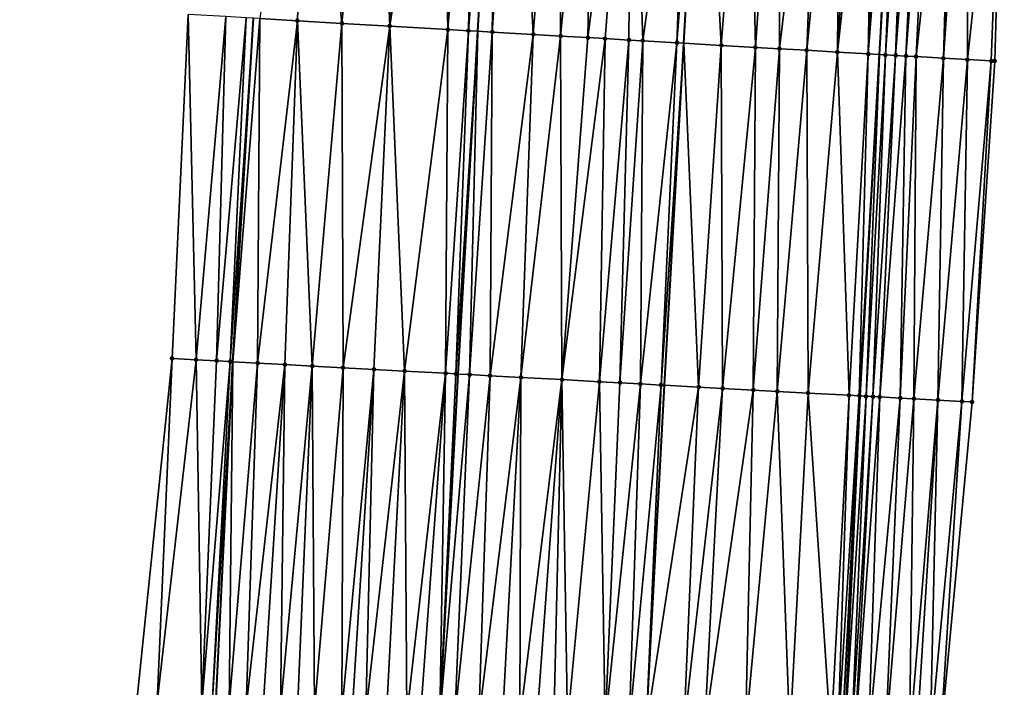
# Model space of a CAD drawing. Header units: feet. Extents: x 2004186 to 2014793, y 836912 to 864902.
# Tile 160 of 256: x 2010473 to 2010531, y 841851 to 841890. Entities that reach past the tile are written whole.
import ezdxf

# ---------------------------------------------------------------- set-up
doc = ezdxf.new("R2010")
doc.units = ezdxf.units.FT
doc.header["$LTSCALE"] = 100
doc.header["$MEASUREMENT"] = 0
for name, color, linetype, lineweight in [('EP_Travel Lane', 5, 'Continuous', 40), ('GPL_Skip Line', 2, 'Continuous', 40), ('Road Shots', 4, 'Continuous', 200), ('Road X-Section', 30, 'Continuous', 13)]:
    doc.layers.add(name, color=color, linetype=linetype, lineweight=lineweight)
doc.layers.add('I-77 SB_MM21-27-Surface-Border', color=7, linetype='Continuous')
doc.layers.add('I-77 SB_MM21-27-Surface-TIN', color=7, linetype='Continuous')

msp = doc.modelspace()

# ---------------------------------------------------------------- linework, layer by layer
at = {"layer": 'EP_Travel Lane'}
for points in [[(2010512.389956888, 841648.8604398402, 358.2527631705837), (2010513.059628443, 841668.8457007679, 358.6273583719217), (2010513.817168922, 841688.8283731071, 358.9902358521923), (2010514.664362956, 841708.8070385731, 359.3635789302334), (2010515.511542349, 841728.7853587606, 359.7578282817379), (2010516.40224822, 841748.5293330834, 360.1331206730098), (2010517.352439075, 841768.5183357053, 360.5391522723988), (2010518.366979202, 841788.4926020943, 360.9480341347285), (2010519.372874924, 841808.4726767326, 361.3052291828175), (2010520.369171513, 841828.4443629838, 361.6442191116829), (2010521.365498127, 841848.4166511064, 361.992101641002), (2010522.40383976, 841868.3528059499, 362.3405458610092), (2010523.537806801, 841888.276794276, 362.7361521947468), (2010524.726323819, 841908.2384196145, 363.0758949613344)], [(2010475.591051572, 841630.0815445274, 358.4793483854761), (2010476.261587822, 841650.0668090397, 358.8588609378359), (2010476.932108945, 841670.0516226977, 359.2349271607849), (2010477.666078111, 841690.0340558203, 359.6108361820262), (2010478.464878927, 841710.0145292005, 359.9979972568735), (2010479.263688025, 841729.9946236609, 360.3764439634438), (2010480.190694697, 841750.4565587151, 360.777077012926), (2010481.159822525, 841770.4015136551, 361.1248478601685), (2010482.056030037, 841790.3819373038, 361.4688540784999), (2010482.955914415, 841810.3467891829, 361.8135167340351), (2010483.860835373, 841830.3238267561, 362.1468412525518), (2010484.765727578, 841850.3002295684, 362.5128624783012), (2010485.768270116, 841870.3457572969, 362.8543002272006), (2010486.973011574, 841890.3933671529, 363.2008655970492)]]:
    msp.add_polyline3d(points, dxfattribs=at)
at = {"layer": 'GPL_Skip Line'}
for points in [[(2010488.225856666, 841629.6592622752, 358.3014174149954), (2010488.869624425, 841649.6458156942, 358.647119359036), (2010489.529024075, 841669.6309541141, 359.0334087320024), (2010490.248556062, 841689.6139061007, 359.4208635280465), (2010491.01317559, 841709.5955024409, 359.8024202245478), (2010491.777778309, 841729.5766595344, 360.1880962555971), (2010492.681233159, 841749.7915328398, 360.5681012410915), (2010493.683473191, 841769.7498817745, 360.9448374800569), (2010494.739738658, 841789.7219772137, 361.3104496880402), (2010495.786844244, 841809.6856145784, 361.6831949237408), (2010496.825334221, 841829.6553989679, 362.0291587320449), (2010497.863841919, 841849.6255241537, 362.3625863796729), (2010498.935336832, 841869.6282642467, 362.7320180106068), (2010500.074571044, 841889.6343887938, 363.0716087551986), (2010501.24791448, 841909.5974698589, 363.3568374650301)], [(2010500.497804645, 841629.2494447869, 358.1106486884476), (2010501.171042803, 841649.2346631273, 358.4630833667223), (2010501.844266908, 841669.2194642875, 358.8488537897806), (2010502.517505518, 841689.2046960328, 359.2115603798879), (2010503.190721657, 841709.1892607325, 359.5911526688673), (2010503.86392748, 841729.1735192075, 359.9783854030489), (2010504.736035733, 841749.1497157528, 360.3659574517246), (2010505.775218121, 841769.1207228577, 360.7669388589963), (2010506.814449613, 841789.0937045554, 361.1414845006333), (2010507.850413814, 841809.0650249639, 361.5016049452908), (2010508.88304092, 841829.0349411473, 361.8464383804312), (2010509.915699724, 841849.005470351, 362.1803238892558), (2010510.977430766, 841868.9736087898, 362.541212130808), (2010512.102574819, 841888.9382862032, 362.9095536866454), (2010513.262173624, 841908.9017766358, 363.2277621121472)]]:
    msp.add_polyline3d(points, dxfattribs=at)
at = {"layer": 'I-77 SB_MM21-27-Surface-Border', "color": 3, "linetype": 'ByBlock', "lineweight": -2}
for points in [[(2010530.832939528, 841907.8877603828, 362.8346573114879), (2010530.272357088, 841887.8899247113, 362.4626457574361), (2010528.951062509, 841867.9996287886, 362.0951473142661), (2010527.093114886, 841848.1243017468, 361.7701368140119), (2010526.659667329, 841828.1230165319, 361.4076938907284), (2010525.427327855, 841808.1638303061, 361.0660562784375), (2010523.991211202, 841788.1999614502, 360.7262975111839), (2010522.752245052, 841768.2373724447, 360.3437606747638), (2010521.909171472, 841748.2382254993, 359.9364333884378), (2010521.254347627, 841728.5961471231, 359.5354573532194), (2010520.781033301, 841708.6052999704, 359.1347126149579), (2010520.10783213, 841688.621179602, 358.7488459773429), (2010519.434573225, 841668.6353454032, 358.3867053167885), (2010518.361549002, 841648.6632132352, 358.0293254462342)], [(2010473.312984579, 841630.1580750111, 358.4905391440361), (2010473.786333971, 841650.1499630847, 358.8718768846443), (2010474.059780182, 841670.1480929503, 359.2507657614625), (2010474.533105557, 841690.1392680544, 359.627593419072), (2010474.806550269, 841710.1373534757, 360.0199212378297), (2010475.279864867, 841730.1282086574, 360.4087789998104), (2010475.974110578, 841750.6816842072, 360.8164405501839), (2010476.814387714, 841770.6276157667, 361.1709762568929), (2010477.054704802, 841790.6421667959, 361.5686937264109), (2010477.290840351, 841810.6374530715, 361.9421701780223), (2010478.523236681, 841830.5977388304, 362.2726700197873), (2010480.155121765, 841850.5378027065, 362.5615051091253), (2010482.22003094, 841870.5394936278, 362.867331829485), (2010483.151099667, 841890.6152205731, 363.2101261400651)]]:
    msp.add_polyline3d(points, dxfattribs=at)
at = {"layer": 'I-77 SB_MM21-27-Surface-TIN', "color": 128, "linetype": 'ByBlock', "lineweight": -2}
for points in [[(2010490.10098235, 841910.243132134, 363.4651467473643), (2010487.344043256, 841890.371860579, 363.1980019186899), (2010489.54036305, 841890.2446618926, 363.1741167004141)], [(2010490.10098235, 841910.243132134, 363.4651467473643), (2010489.54036305, 841890.2446618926, 363.1741167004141), (2010492.136020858, 841890.0944591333, 363.1380655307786)], [(2010494.094294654, 841910.0119235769, 363.4206539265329), (2010490.10098235, 841910.243132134, 363.4651467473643), (2010492.136020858, 841890.0944591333, 363.1380655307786)], [(2010494.094294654, 841910.0119235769, 363.4206539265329), (2010492.136020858, 841890.0944591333, 363.1380655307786), (2010494.931335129, 841889.9325383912, 363.1096706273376)], [(2010496.689952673, 841909.8617244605, 363.3865664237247), (2010494.094294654, 841910.0119235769, 363.4206539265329), (2010494.931335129, 841889.9325383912, 363.1096706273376)], [(2010497.887944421, 841909.7923284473, 363.3752177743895), (2010496.689952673, 841909.8617244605, 363.3865664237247), (2010494.931335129, 841889.9325383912, 363.1096706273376)], [(2010497.887944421, 841909.7923284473, 363.3752177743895), (2010494.931335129, 841889.9325383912, 363.1096706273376), (2010498.325640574, 841889.7358387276, 363.080384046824)], [(2010499.88459357, 841909.6766035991, 363.3601782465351), (2010497.887944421, 841909.7923284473, 363.3752177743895), (2010498.325640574, 841889.7358387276, 363.080384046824)], [(2010499.88459357, 841909.6766035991, 363.3601782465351), (2010498.325640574, 841889.7358387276, 363.080384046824), (2010499.523624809, 841889.6663133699, 363.076533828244)], [(2010501.082576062, 841909.6070482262, 363.358355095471), (2010499.88459357, 841909.6766035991, 363.3601782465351), (2010499.523624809, 841889.6663133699, 363.076533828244)], [(2010501.082576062, 841909.6070482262, 363.358355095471), (2010499.523624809, 841889.6663133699, 363.076533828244), (2010500.074571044, 841889.6343887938, 363.0716087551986)], [(2010501.082576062, 841909.6070482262, 363.358355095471), (2010500.074571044, 841889.6343887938, 363.0716087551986), (2010501.24791448, 841909.5974698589, 363.3568374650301)], [(2010500.921280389, 841889.585326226, 363.0640397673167), (2010501.24791448, 841909.5974698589, 363.3568374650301), (2010500.074571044, 841889.6343887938, 363.0716087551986)], [(2010502.280567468, 841909.5376463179, 363.3473588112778), (2010501.24791448, 841909.5974698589, 363.3568374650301), (2010500.921280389, 841889.585326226, 363.0640397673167)], [(2010502.280567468, 841909.5376463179, 363.3473588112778), (2010500.921280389, 841889.585326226, 363.0640397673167), (2010503.317271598, 841889.446666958, 363.0314340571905)], [(2010504.876223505, 841909.387413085, 363.3153105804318), (2010502.280567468, 841909.5376463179, 363.3473588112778), (2010503.317271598, 841889.446666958, 363.0314340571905)], [(2010504.876223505, 841909.387413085, 363.3153105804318), (2010503.317271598, 841889.446666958, 363.0314340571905), (2010504.914597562, 841889.3542014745, 363.0113493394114)], [(2010506.872876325, 841909.2717514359, 363.2964934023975), (2010504.876223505, 841909.387413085, 363.3153105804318), (2010504.914597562, 841889.3542014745, 363.0113493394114)], [(2010506.872876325, 841909.2717514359, 363.2964934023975), (2010504.914597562, 841889.3542014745, 363.0113493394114), (2010506.511927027, 841889.2617962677, 362.987429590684)], [(2010509.06920338, 841909.1446777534, 363.2665815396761), (2010506.872876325, 841909.2717514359, 363.2964934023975), (2010506.511927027, 841889.2617962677, 362.987429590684)], [(2010509.06920338, 841909.1446777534, 363.2665815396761), (2010506.511927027, 841889.2617962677, 362.987429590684), (2010507.51026064, 841889.2040894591, 362.9695246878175)], [(2010509.06920338, 841909.1446777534, 363.2665815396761), (2010507.51026064, 841889.2040894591, 362.9695246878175), (2010508.907919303, 841889.1231553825, 362.9536542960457)], [(2010509.06920338, 841909.1446777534, 363.2665815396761), (2010508.907919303, 841889.1231553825, 362.9536542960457), (2010509.706579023, 841889.0768664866, 362.9471846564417)], [(2010512.463512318, 841908.9480382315, 363.2354721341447), (2010509.06920338, 841909.1446777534, 363.2665815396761), (2010509.706579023, 841889.0768664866, 362.9471846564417)], [(2010512.463512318, 841908.9480382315, 363.2354721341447), (2010509.706579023, 841889.0768664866, 362.9471846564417), (2010511.703241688, 841888.9613743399, 362.9163712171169)], [(2010512.463512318, 841908.9480382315, 363.2354721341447), (2010511.703241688, 841888.9613743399, 362.9163712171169), (2010513.262173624, 841908.9017766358, 363.2277621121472)], [(2010511.703241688, 841888.9613743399, 362.9163712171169), (2010512.102574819, 841888.9382862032, 362.9095536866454), (2010513.262173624, 841908.9017766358, 363.2277621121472)], [(2010514.29890704, 841888.8113014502, 362.8720572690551), (2010513.262173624, 841908.9017766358, 363.2277621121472), (2010512.102574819, 841888.9382862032, 362.9095536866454)], [(2010515.857837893, 841908.7516851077, 363.1872436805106), (2010513.262173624, 841908.9017766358, 363.2277621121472), (2010514.29890704, 841888.8113014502, 362.8720572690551)], [(2010515.857837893, 841908.7516851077, 363.1872436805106), (2010514.29890704, 841888.8113014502, 362.8720572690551), (2010516.295566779, 841888.695758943, 362.8444479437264)], [(2010517.654828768, 841908.6476470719, 363.1668743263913), (2010515.857837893, 841908.7516851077, 363.1872436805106), (2010516.295566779, 841888.695758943, 362.8444479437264)], [(2010517.654828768, 841908.6476470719, 363.1668743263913), (2010516.295566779, 841888.695758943, 362.8444479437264), (2010517.6932274, 841888.6148585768, 362.8264327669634)], [(2010520.050809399, 841908.508805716, 363.1471256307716), (2010517.654828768, 841908.6476470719, 363.1668743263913), (2010517.6932274, 841888.6148585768, 362.8264327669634)], [(2010520.050809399, 841908.508805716, 363.1471256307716), (2010517.6932274, 841888.6148585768, 362.8264327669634), (2010519.290561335, 841888.5225303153, 362.7976174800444)], [(2010521.248810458, 841908.4395699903, 363.1261960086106), (2010520.050809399, 841908.508805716, 363.1471256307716), (2010519.290561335, 841888.5225303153, 362.7976174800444)], [(2010521.248810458, 841908.4395699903, 363.1261960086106), (2010519.290561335, 841888.5225303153, 362.7976174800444), (2010521.087557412, 841888.4185818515, 362.7702373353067)], [(2010522.247144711, 841908.38187419, 363.1087165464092), (2010521.248810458, 841908.4395699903, 363.1261960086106), (2010521.087557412, 841888.4185818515, 362.7702373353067)], [(2010523.245471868, 841908.3240562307, 363.0985389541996), (2010522.247144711, 841908.38187419, 363.1087165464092), (2010521.087557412, 841888.4185818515, 362.7702373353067)], [(2010523.245471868, 841908.3240562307, 363.0985389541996), (2010521.087557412, 841888.4185818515, 362.7702373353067), (2010522.884553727, 841888.3146374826, 362.7425966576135)], [(2010524.04414346, 841908.2779717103, 363.0802445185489), (2010523.245471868, 841908.3240562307, 363.0985389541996), (2010522.884553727, 841888.3146374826, 362.7425966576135)], [(2010524.443475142, 841908.2548586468, 363.0753294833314), (2010524.04414346, 841908.2779717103, 363.0802445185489), (2010522.884553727, 841888.3146374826, 362.7425966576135)], [(2010524.443475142, 841908.2548586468, 363.0753294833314), (2010522.884553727, 841888.3146374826, 362.7425966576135), (2010523.537806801, 841888.276794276, 362.7361521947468)], [(2010524.443475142, 841908.2548586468, 363.0753294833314), (2010523.537806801, 841888.276794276, 362.7361521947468), (2010524.726323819, 841908.2384196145, 363.0758949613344)], [(2010523.882879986, 841888.2568040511, 362.7327479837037), (2010524.726323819, 841908.2384196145, 363.0758949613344), (2010523.537806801, 841888.276794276, 362.7361521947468)], [(2010525.242127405, 841908.2084413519, 363.0769261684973), (2010524.726323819, 841908.2384196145, 363.0758949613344), (2010523.882879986, 841888.2568040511, 362.7327479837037)], [(2010525.242127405, 841908.2084413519, 363.0769261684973), (2010523.882879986, 841888.2568040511, 362.7327479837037), (2010524.481881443, 841888.2222021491, 362.7205936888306)], [(2010525.641460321, 841908.1853495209, 363.070741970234), (2010525.242127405, 841908.2084413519, 363.0769261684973), (2010524.481881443, 841888.2222021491, 362.7205936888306)], [(2010526.040798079, 841908.1623410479, 363.0595751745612), (2010525.641460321, 841908.1853495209, 363.070741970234), (2010524.481881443, 841888.2222021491, 362.7205936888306)], [(2010526.040798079, 841908.1623410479, 363.0595751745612), (2010524.481881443, 841888.2222021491, 362.7205936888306), (2010525.080889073, 841888.1877065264, 362.7016775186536)], [(2010526.639812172, 841908.1279566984, 363.0351524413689), (2010526.040798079, 841908.1623410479, 363.0595751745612), (2010525.080889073, 841888.1877065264, 362.7016775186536)], [(2010526.639812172, 841908.1279566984, 363.0351524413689), (2010525.080889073, 841888.1877065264, 362.7016775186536), (2010525.67990269, 841888.153313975, 362.6762035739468)], [(2010527.837851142, 841908.059373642, 362.9752104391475), (2010526.639812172, 841908.1279566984, 363.0351524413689), (2010525.67990269, 841888.153313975, 362.6762035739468)], [(2010527.837851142, 841908.059373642, 362.9752104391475), (2010525.67990269, 841888.153313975, 362.6762035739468), (2010527.277281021, 841888.0617500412, 362.5987590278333)], [(2010528.636545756, 841908.0136854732, 362.9332246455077), (2010527.837851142, 841908.059373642, 362.9752104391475), (2010527.277281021, 841888.0617500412, 362.5987590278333)], [(2010528.636545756, 841908.0136854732, 362.9332246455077), (2010527.277281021, 841888.0617500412, 362.5987590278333), (2010528.674982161, 841887.9815472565, 362.5363612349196)], [(2010530.832939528, 841907.8877603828, 362.8346573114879), (2010528.636545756, 841908.0136854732, 362.9332246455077), (2010528.674982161, 841887.9815472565, 362.5363612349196)], [(2010530.832939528, 841907.8877603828, 362.8346573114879), (2010528.674982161, 841887.9815472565, 362.5363612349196), (2010530.072685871, 841887.9013886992, 362.4711495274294)], [(2010530.832939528, 841907.8877603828, 362.8346573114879), (2010530.072685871, 841887.9013886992, 362.4711495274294), (2010530.272357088, 841887.8899247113, 362.4626457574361)], [(2010483.151099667, 841890.6152205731, 363.2101261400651), (2010482.22003094, 841870.5394936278, 362.867331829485), (2010483.617947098, 841870.4631364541, 362.8637388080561)], [(2010485.347404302, 841890.4877609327, 363.2028437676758), (2010483.151099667, 841890.6152205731, 363.2101261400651), (2010483.617947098, 841870.4631364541, 362.8637388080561)], [(2010485.347404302, 841890.4877609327, 363.2028437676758), (2010483.617947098, 841870.4631364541, 362.8637388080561), (2010484.81616228, 841870.3977117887, 362.8594040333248)], [(2010486.545383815, 841890.418154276, 363.2041660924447), (2010485.347404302, 841890.4877609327, 363.2028437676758), (2010484.81616228, 841870.3977117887, 362.8594040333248)], [(2010486.545383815, 841890.418154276, 363.2041660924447), (2010484.81616228, 841870.3977117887, 362.8594040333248), (2010485.614972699, 841870.3541008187, 362.8562319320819)], [(2010486.545383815, 841890.418154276, 363.2041660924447), (2010485.614972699, 841870.3541008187, 362.8562319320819), (2010486.973011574, 841890.3933671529, 363.2008655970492)], [(2010485.614972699, 841870.3541008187, 362.8562319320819), (2010485.768270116, 841870.3457572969, 362.8543002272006), (2010486.973011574, 841890.3933671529, 363.2008655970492)], [(2010487.344043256, 841890.371860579, 363.1980019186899), (2010486.973011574, 841890.3933671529, 363.2008655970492), (2010485.768270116, 841870.3457572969, 362.8543002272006)], [(2010487.344043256, 841890.371860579, 363.1980019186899), (2010485.768270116, 841870.3457572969, 362.8543002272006), (2010487.212608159, 841870.2671462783, 362.8361000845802)], [(2010489.54036305, 841890.2446618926, 363.1741167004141), (2010487.344043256, 841890.371860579, 363.1980019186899), (2010487.212608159, 841870.2671462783, 362.8361000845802)], [(2010489.54036305, 841890.2446618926, 363.1741167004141), (2010487.212608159, 841870.2671462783, 362.8361000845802), (2010488.810238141, 841870.1800915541, 362.8211339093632)], [(2010489.54036305, 841890.2446618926, 363.1741167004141), (2010488.810238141, 841870.1800915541, 362.8211339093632), (2010490.407877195, 841870.0932027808, 362.797610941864)], [(2010492.136020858, 841890.0944591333, 363.1380655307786), (2010489.54036305, 841890.2446618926, 363.1741167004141), (2010490.407877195, 841870.0932027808, 362.797610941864)], [(2010492.136020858, 841890.0944591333, 363.1380655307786), (2010490.407877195, 841870.0932027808, 362.797610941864), (2010492.205210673, 841869.9952616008, 362.7810119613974)], [(2010494.931335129, 841889.9325383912, 363.1096706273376), (2010492.136020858, 841890.0944591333, 363.1380655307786), (2010492.205210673, 841869.9952616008, 362.7810119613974)], [(2010494.931335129, 841889.9325383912, 363.1096706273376), (2010492.205210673, 841869.9952616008, 362.7810119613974), (2010494.002546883, 841869.8973704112, 362.7618353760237)], [(2010494.931335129, 841889.9325383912, 363.1096706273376), (2010494.002546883, 841869.8973704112, 362.7618353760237), (2010495.799881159, 841869.7994438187, 362.7444842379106)], [(2010498.325640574, 841889.7358387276, 363.080384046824), (2010494.931335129, 841889.9325383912, 363.1096706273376), (2010495.799881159, 841869.7994438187, 362.7444842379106)], [(2010498.325640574, 841889.7358387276, 363.080384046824), (2010495.799881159, 841869.7994438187, 362.7444842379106), (2010498.196307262, 841869.6685165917, 362.7398311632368)], [(2010499.523624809, 841889.6663133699, 363.076533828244), (2010498.325640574, 841889.7358387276, 363.080384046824), (2010498.196307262, 841869.6685165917, 362.7398311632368)], [(2010499.523624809, 841889.6663133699, 363.076533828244), (2010498.196307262, 841869.6685165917, 362.7398311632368), (2010498.79541844, 841869.6358698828, 362.7342800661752)], [(2010499.523624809, 841889.6663133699, 363.076533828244), (2010498.79541844, 841869.6358698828, 362.7342800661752), (2010500.074571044, 841889.6343887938, 363.0716087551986)], [(2010498.79541844, 841869.6358698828, 362.7342800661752), (2010498.935336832, 841869.6282642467, 362.7320180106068), (2010500.074571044, 841889.6343887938, 363.0716087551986)], [(2010499.59423919, 841869.5924478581, 362.7213655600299), (2010500.074571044, 841889.6343887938, 363.0716087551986), (2010498.935336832, 841869.6282642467, 362.7320180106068)], [(2010500.921280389, 841889.585326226, 363.0640397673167), (2010500.074571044, 841889.6343887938, 363.0716087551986), (2010499.59423919, 841869.5924478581, 362.7213655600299)], [(2010500.921280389, 841889.585326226, 363.0640397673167), (2010499.59423919, 841869.5924478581, 362.7213655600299), (2010500.792466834, 841869.5272511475, 362.7052769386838)], [(2010503.317271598, 841889.446666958, 363.0314340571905), (2010500.921280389, 841889.585326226, 363.0640397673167), (2010500.792466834, 841869.5272511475, 362.7052769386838)], [(2010503.317271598, 841889.446666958, 363.0314340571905), (2010500.792466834, 841869.5272511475, 362.7052769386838), (2010502.589813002, 841869.4295420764, 362.6767099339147)], [(2010504.914597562, 841889.3542014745, 363.0113493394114), (2010503.317271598, 841889.446666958, 363.0314340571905), (2010502.589813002, 841869.4295420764, 362.6767099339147)], [(2010504.914597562, 841889.3542014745, 363.0113493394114), (2010502.589813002, 841869.4295420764, 362.6767099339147), (2010504.986269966, 841869.299179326, 362.6429512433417)], [(2010506.511927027, 841889.2617962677, 362.987429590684), (2010504.914597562, 841889.3542014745, 363.0113493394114), (2010504.986269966, 841869.299179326, 362.6429512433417)], [(2010507.51026064, 841889.2040894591, 362.9695246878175), (2010506.511927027, 841889.2617962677, 362.987429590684), (2010504.986269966, 841869.299179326, 362.6429512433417)], [(2010507.51026064, 841889.2040894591, 362.9695246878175), (2010504.986269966, 841869.299179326, 362.6429512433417), (2010507.183033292, 841869.179883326, 362.6015289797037)], [(2010508.907919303, 841889.1231553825, 362.9536542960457), (2010507.51026064, 841889.2040894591, 362.9695246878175), (2010507.183033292, 841869.179883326, 362.6015289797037)], [(2010508.907919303, 841889.1231553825, 362.9536542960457), (2010507.183033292, 841869.179883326, 362.6015289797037), (2010508.381262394, 841869.1147132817, 362.5840653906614)], [(2010509.706579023, 841889.0768664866, 362.9471846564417), (2010508.907919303, 841889.1231553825, 362.9536542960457), (2010508.381262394, 841869.1147132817, 362.5840653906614)], [(2010509.706579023, 841889.0768664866, 362.9471846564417), (2010508.381262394, 841869.1147132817, 362.5840653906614), (2010509.579493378, 841869.0495776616, 362.5648268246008)], [(2010511.703241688, 841888.9613743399, 362.9163712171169), (2010509.706579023, 841889.0768664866, 362.9471846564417), (2010509.579493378, 841869.0495776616, 362.5648268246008)], [(2010511.703241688, 841888.9613743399, 362.9163712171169), (2010509.579493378, 841869.0495776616, 362.5648268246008), (2010510.777725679, 841868.9844661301, 362.5443461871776)], [(2010511.703241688, 841888.9613743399, 362.9163712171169), (2010510.777725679, 841868.9844661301, 362.5443461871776), (2010512.102574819, 841888.9382862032, 362.9095536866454)], [(2010510.777725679, 841868.9844661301, 362.5443461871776), (2010510.977430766, 841868.9736087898, 362.541212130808), (2010512.102574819, 841888.9382862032, 362.9095536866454)], [(2010512.974481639, 841868.865035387, 362.5098715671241), (2010512.102574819, 841888.9382862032, 362.9095536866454), (2010510.977430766, 841868.9736087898, 362.541212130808)], [(2010514.29890704, 841888.8113014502, 362.8720572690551), (2010512.102574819, 841888.9382862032, 362.9095536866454), (2010512.974481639, 841868.865035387, 362.5098715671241)], [(2010514.29890704, 841888.8113014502, 362.8720572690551), (2010512.974481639, 841868.865035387, 362.5098715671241), (2010514.3724258, 841868.789190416, 362.4798682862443)], [(2010516.295566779, 841888.695758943, 362.8444479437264), (2010514.29890704, 841888.8113014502, 362.8720572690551), (2010514.3724258, 841868.789190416, 362.4798682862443)], [(2010516.295566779, 841888.695758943, 362.8444479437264), (2010514.3724258, 841868.789190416, 362.4798682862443), (2010516.16977351, 841868.6915095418, 362.4498473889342)], [(2010517.6932274, 841888.6148585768, 362.8264327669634), (2010516.295566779, 841888.695758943, 362.8444479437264), (2010516.16977351, 841868.6915095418, 362.4498473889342)], [(2010517.6932274, 841888.6148585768, 362.8264327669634), (2010516.16977351, 841868.6915095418, 362.4498473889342), (2010517.567710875, 841868.6155402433, 362.4262547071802)], [(2010519.290561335, 841888.5225303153, 362.7976174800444), (2010517.6932274, 841888.6148585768, 362.8264327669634), (2010517.567710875, 841868.6155402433, 362.4262547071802)], [(2010519.290561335, 841888.5225303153, 362.7976174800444), (2010517.567710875, 841868.6155402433, 362.4262547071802), (2010519.365064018, 841868.5179587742, 362.3911082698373)], [(2010521.087557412, 841888.4185818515, 362.7702373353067), (2010519.290561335, 841888.5225303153, 362.7976174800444), (2010519.365064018, 841868.5179587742, 362.3911082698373)], [(2010521.087557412, 841888.4185818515, 362.7702373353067), (2010519.365064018, 841868.5179587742, 362.3911082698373), (2010521.761533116, 841868.387817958, 362.3459061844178)], [(2010522.884553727, 841888.3146374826, 362.7425966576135), (2010521.087557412, 841888.4185818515, 362.7702373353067), (2010521.761533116, 841868.387817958, 362.3459061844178)], [(2010522.884553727, 841888.3146374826, 362.7425966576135), (2010521.761533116, 841868.387817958, 362.3459061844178), (2010522.360643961, 841868.3551651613, 362.3406689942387)], [(2010522.884553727, 841888.3146374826, 362.7425966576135), (2010522.360643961, 841868.3551651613, 362.3406689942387), (2010523.537806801, 841888.276794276, 362.7361521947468)], [(2010522.360643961, 841868.3551651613, 362.3406689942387), (2010522.40383976, 841868.3528059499, 362.3405458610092), (2010523.537806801, 841888.276794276, 362.7361521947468)], [(2010522.760048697, 841868.3333509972, 362.3395304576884), (2010523.537806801, 841888.276794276, 362.7361521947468), (2010522.40383976, 841868.3528059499, 362.3405458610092)], [(2010523.882879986, 841888.2568040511, 362.7327479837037), (2010523.537806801, 841888.276794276, 362.7361521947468), (2010522.760048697, 841868.3333509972, 362.3395304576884)], [(2010523.882879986, 841888.2568040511, 362.7327479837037), (2010522.760048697, 841868.3333509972, 362.3395304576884), (2010523.159458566, 841868.3116307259, 362.3335506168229)], [(2010524.481881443, 841888.2222021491, 362.7205936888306), (2010523.882879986, 841888.2568040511, 362.7327479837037), (2010523.159458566, 841868.3116307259, 362.3335506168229)], [(2010524.481881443, 841888.2222021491, 362.7205936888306), (2010523.159458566, 841868.3116307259, 362.3335506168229), (2010523.558874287, 841868.2900174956, 362.3220515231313)], [(2010525.080889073, 841888.1877065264, 362.7016775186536), (2010524.481881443, 841888.2222021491, 362.7205936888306), (2010523.558874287, 841868.2900174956, 362.3220515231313)], [(2010525.080889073, 841888.1877065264, 362.7016775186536), (2010523.558874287, 841868.2900174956, 362.3220515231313), (2010524.757135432, 841868.225433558, 362.2743670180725)], [(2010525.67990269, 841888.153313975, 362.6762035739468), (2010525.080889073, 841888.1877065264, 362.7016775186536), (2010524.757135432, 841868.225433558, 362.2743670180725)], [(2010525.67990269, 841888.153313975, 362.6762035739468), (2010524.757135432, 841868.225433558, 362.2743670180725), (2010525.555974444, 841868.1823455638, 362.2442291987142)], [(2010525.67990269, 841888.153313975, 362.6762035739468), (2010525.555974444, 841868.1823455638, 362.2442291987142), (2010527.277281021, 841888.0617500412, 362.5987590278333)], [(2010527.277281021, 841888.0617500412, 362.5987590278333), (2010525.555974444, 841868.1823455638, 362.2442291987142), (2010526.953951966, 841868.1071107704, 362.1827638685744)], [(2010528.674982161, 841887.9815472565, 362.5363612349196), (2010527.277281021, 841888.0617500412, 362.5987590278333), (2010526.953951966, 841868.1071107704, 362.1827638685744)], [(2010528.674982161, 841887.9815472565, 362.5363612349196), (2010526.953951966, 841868.1071107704, 362.1827638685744), (2010528.351926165, 841868.0318151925, 362.1244327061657)], [(2010530.072685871, 841887.9013886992, 362.4711495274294), (2010528.674982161, 841887.9815472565, 362.5363612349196), (2010528.351926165, 841868.0318151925, 362.1244327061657)], [(2010530.072685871, 841887.9013886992, 362.4711495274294), (2010528.351926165, 841868.0318151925, 362.1244327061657), (2010528.951062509, 841867.9996287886, 362.0951473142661)], [(2010530.272357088, 841887.8899247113, 362.4626457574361), (2010530.072685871, 841887.9013886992, 362.4711495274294), (2010528.951062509, 841867.9996287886, 362.0951473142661)], [(2010482.22003094, 841870.5394936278, 362.867331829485), (2010480.155121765, 841850.5378027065, 362.5615051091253), (2010481.353537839, 841850.4761664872, 362.5421689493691)], [(2010483.617947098, 841870.4631364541, 362.8637388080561), (2010482.22003094, 841870.5394936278, 362.867331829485), (2010481.353537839, 841850.4761664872, 362.5421689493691)], [(2010483.617947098, 841870.4631364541, 362.8637388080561), (2010481.353537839, 841850.4761664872, 362.5421689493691), (2010483.950087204, 841850.3422578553, 362.521447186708)], [(2010484.81616228, 841870.3977117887, 362.8594040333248), (2010483.617947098, 841870.4631364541, 362.8637388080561), (2010483.950087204, 841850.3422578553, 362.521447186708)], [(2010485.614972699, 841870.3541008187, 362.8562319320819), (2010484.81616228, 841870.3977117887, 362.8594040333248), (2010483.950087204, 841850.3422578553, 362.521447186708)], [(2010485.614972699, 841870.3541008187, 362.8562319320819), (2010483.950087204, 841850.3422578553, 362.521447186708), (2010484.549290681, 841850.3113515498, 362.5169165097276)], [(2010485.614972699, 841870.3541008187, 362.8562319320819), (2010484.549290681, 841850.3113515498, 362.5169165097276), (2010485.768270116, 841870.3457572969, 362.8543002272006)], [(2010484.549290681, 841850.3113515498, 362.5169165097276), (2010484.765727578, 841850.3002295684, 362.5128624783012), (2010485.768270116, 841870.3457572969, 362.8543002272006)], [(2010485.547973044, 841850.2600325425, 362.4982104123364), (2010485.768270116, 841870.3457572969, 362.8543002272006), (2010484.765727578, 841850.3002295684, 362.5128624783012)], [(2010487.212608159, 841870.2671462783, 362.8361000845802), (2010485.768270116, 841870.3457572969, 362.8543002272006), (2010485.547973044, 841850.2600325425, 362.4982104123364)], [(2010487.212608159, 841870.2671462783, 362.8361000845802), (2010485.547973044, 841850.2600325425, 362.4982104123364), (2010486.546658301, 841850.2087694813, 362.4762454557)], [(2010488.810238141, 841870.1800915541, 362.8211339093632), (2010487.212608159, 841870.2671462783, 362.8361000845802), (2010486.546658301, 841850.2087694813, 362.4762454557)], [(2010488.810238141, 841870.1800915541, 362.8211339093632), (2010486.546658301, 841850.2087694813, 362.4762454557), (2010487.54533785, 841850.1573960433, 362.4607099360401)], [(2010488.810238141, 841870.1800915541, 362.8211339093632), (2010487.54533785, 841850.1573960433, 362.4607099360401), (2010488.544010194, 841850.105883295, 362.4532892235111)], [(2010490.407877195, 841870.0932027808, 362.797610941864), (2010488.810238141, 841870.1800915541, 362.8211339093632), (2010488.544010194, 841850.105883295, 362.4532892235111)], [(2010490.407877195, 841870.0932027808, 362.797610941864), (2010488.544010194, 841850.105883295, 362.4532892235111), (2010489.542688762, 841850.054490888, 362.438858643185)], [(2010490.407877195, 841870.0932027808, 362.797610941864), (2010489.542688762, 841850.054490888, 362.438858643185), (2010490.541365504, 841850.0030631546, 362.4264858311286)], [(2010492.205210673, 841869.9952616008, 362.7810119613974), (2010490.407877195, 841870.0932027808, 362.797610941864), (2010490.541365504, 841850.0030631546, 362.4264858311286)], [(2010492.205210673, 841869.9952616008, 362.7810119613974), (2010490.541365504, 841850.0030631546, 362.4264858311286), (2010492.139255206, 841849.9209125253, 362.398898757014)], [(2010494.002546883, 841869.8973704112, 362.7618353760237), (2010492.205210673, 841869.9952616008, 362.7810119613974), (2010492.139255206, 841849.9209125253, 362.398898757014)], [(2010494.002546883, 841869.8973704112, 362.7618353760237), (2010492.139255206, 841849.9209125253, 362.398898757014), (2010492.738459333, 841849.8900188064, 362.3936348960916)], [(2010494.002546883, 841869.8973704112, 362.7618353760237), (2010492.738459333, 841849.8900188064, 362.3936348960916), (2010493.537393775, 841849.8487422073, 362.3915661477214)], [(2010495.799881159, 841869.7994438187, 362.7444842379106), (2010494.002546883, 841869.8973704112, 362.7618353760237), (2010493.537393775, 841849.8487422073, 362.3915661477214)], [(2010495.799881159, 841869.7994438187, 362.7444842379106), (2010493.537393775, 841849.8487422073, 362.3915661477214), (2010494.735803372, 841849.7869807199, 362.3795268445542)], [(2010495.799881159, 841869.7994438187, 362.7444842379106), (2010494.735803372, 841849.7869807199, 362.3795268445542), (2010495.934206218, 841849.725088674, 362.3750925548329)], [(2010498.196307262, 841869.6685165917, 362.7398311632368), (2010495.799881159, 841869.7994438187, 362.7444842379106), (2010495.934206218, 841849.725088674, 362.3750925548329)], [(2010498.196307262, 841869.6685165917, 362.7398311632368), (2010495.934206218, 841849.725088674, 362.3750925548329), (2010496.733139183, 841849.6837835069, 362.3746879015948)], [(2010498.196307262, 841869.6685165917, 362.7398311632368), (2010496.733139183, 841849.6837835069, 362.3746879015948), (2010497.863841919, 841849.6255241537, 362.3625863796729)], [(2010498.79541844, 841869.6358698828, 362.7342800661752), (2010498.196307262, 841869.6685165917, 362.7398311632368), (2010497.863841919, 841849.6255241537, 362.3625863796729)], [(2010498.79541844, 841869.6358698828, 362.7342800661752), (2010497.863841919, 841849.6255241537, 362.3625863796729), (2010498.935336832, 841869.6282642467, 362.7320180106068)], [(2010499.59423919, 841869.5924478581, 362.7213655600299), (2010498.935336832, 841869.6282642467, 362.7320180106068), (2010497.863841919, 841849.6255241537, 362.3625863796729)], [(2010499.59423919, 841869.5924478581, 362.7213655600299), (2010497.863841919, 841849.6255241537, 362.3625863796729), (2010498.730489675, 841849.5808702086, 362.3533109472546)], [(2010500.792466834, 841869.5272511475, 362.7052769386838), (2010499.59423919, 841869.5924478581, 362.7213655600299), (2010498.730489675, 841849.5808702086, 362.3533109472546)], [(2010500.792466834, 841869.5272511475, 362.7052769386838), (2010498.730489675, 841849.5808702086, 362.3533109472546), (2010500.128642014, 841849.5089661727, 362.3304674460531)], [(2010502.589813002, 841869.4295420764, 362.6767099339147), (2010500.792466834, 841869.5272511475, 362.7052769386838), (2010500.128642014, 841849.5089661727, 362.3304674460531)], [(2010502.589813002, 841869.4295420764, 362.6767099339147), (2010500.128642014, 841849.5089661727, 362.3304674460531), (2010501.526795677, 841849.4370877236, 362.3061335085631)], [(2010502.589813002, 841869.4295420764, 362.6767099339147), (2010501.526795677, 841849.4370877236, 362.3061335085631), (2010502.525473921, 841849.3856890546, 362.2920676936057)], [(2010504.986269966, 841869.299179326, 362.6429512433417), (2010502.589813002, 841869.4295420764, 362.6767099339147), (2010502.525473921, 841849.3856890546, 362.2920676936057)], [(2010504.986269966, 841869.299179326, 362.6429512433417), (2010502.525473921, 841849.3856890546, 362.2920676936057), (2010503.524151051, 841849.3342688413, 362.2792568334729)], [(2010504.986269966, 841869.299179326, 362.6429512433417), (2010503.524151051, 841849.3342688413, 362.2792568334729), (2010504.522833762, 841849.2829565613, 362.260158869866)], [(2010504.986269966, 841869.299179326, 362.6429512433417), (2010504.522833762, 841849.2829565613, 362.260158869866), (2010505.321780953, 841849.2419264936, 362.2437296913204)], [(2010507.183033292, 841869.179883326, 362.6015289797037), (2010504.986269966, 841869.299179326, 362.6429512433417), (2010505.321780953, 841849.2419264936, 362.2437296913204)], [(2010507.183033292, 841869.179883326, 362.6015289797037), (2010505.321780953, 841849.2419264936, 362.2437296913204), (2010507.518874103, 841849.1288690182, 362.2116434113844)], [(2010508.381262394, 841869.1147132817, 362.5840653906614), (2010507.183033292, 841869.179883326, 362.6015289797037), (2010507.518874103, 841849.1288690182, 362.2116434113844)], [(2010509.579493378, 841869.0495776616, 362.5648268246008), (2010508.381262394, 841869.1147132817, 362.5840653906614), (2010507.518874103, 841849.1288690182, 362.2116434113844)], [(2010509.579493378, 841869.0495776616, 362.5648268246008), (2010507.518874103, 841849.1288690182, 362.2116434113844), (2010508.917022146, 841849.0568818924, 362.1936398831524)], [(2010510.777725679, 841868.9844661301, 362.5443461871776), (2010509.579493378, 841869.0495776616, 362.5648268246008), (2010508.917022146, 841849.0568818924, 362.1936398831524)], [(2010510.777725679, 841868.9844661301, 362.5443461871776), (2010508.917022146, 841849.0568818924, 362.1936398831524), (2010509.915699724, 841849.005470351, 362.1803238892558)], [(2010510.777725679, 841868.9844661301, 362.5443461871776), (2010509.915699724, 841849.005470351, 362.1803238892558), (2010510.977430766, 841868.9736087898, 362.541212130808)], [(2010512.974481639, 841868.865035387, 362.5098715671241), (2010510.977430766, 841868.9736087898, 362.541212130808), (2010509.915699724, 841849.005470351, 362.1803238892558)], [(2010512.974481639, 841868.865035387, 362.5098715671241), (2010509.915699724, 841849.005470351, 362.1803238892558), (2010512.112805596, 841848.8926588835, 362.1339076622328)], [(2010514.3724258, 841868.789190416, 362.4798682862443), (2010512.974481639, 841868.865035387, 362.5098715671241), (2010512.112805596, 841848.8926588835, 362.1339076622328)], [(2010514.3724258, 841868.789190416, 362.4798682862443), (2010512.112805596, 841848.8926588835, 362.1339076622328), (2010513.311222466, 841848.8310380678, 362.1136742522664)], [(2010516.16977351, 841868.6915095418, 362.4498473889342), (2010514.3724258, 841868.789190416, 362.4798682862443), (2010513.311222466, 841848.8310380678, 362.1136742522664)], [(2010516.16977351, 841868.6915095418, 362.4498473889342), (2010513.311222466, 841848.8310380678, 362.1136742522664), (2010515.708046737, 841848.7076132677, 362.083876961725)], [(2010517.567710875, 841868.6155402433, 362.4262547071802), (2010516.16977351, 841868.6915095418, 362.4498473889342), (2010515.708046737, 841848.7076132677, 362.083876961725)], [(2010517.567710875, 841868.6155402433, 362.4262547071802), (2010515.708046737, 841848.7076132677, 362.083876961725), (2010518.304614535, 841848.5740611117, 362.0423905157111)], [(2010519.365064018, 841868.5179587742, 362.3911082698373), (2010517.567710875, 841868.6155402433, 362.4262547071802), (2010518.304614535, 841848.5740611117, 362.0423905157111)], [(2010519.365064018, 841868.5179587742, 362.3911082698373), (2010518.304614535, 841848.5740611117, 362.0423905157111), (2010520.701447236, 841848.4507993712, 362.0030950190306)], [(2010521.761533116, 841868.387817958, 362.3459061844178), (2010519.365064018, 841868.5179587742, 362.3911082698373), (2010520.701447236, 841848.4507993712, 362.0030950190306)], [(2010521.761533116, 841868.387817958, 362.3459061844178), (2010520.701447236, 841848.4507993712, 362.0030950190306), (2010521.100921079, 841848.4302891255, 361.9946015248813)], [(2010522.360643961, 841868.3551651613, 362.3406689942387), (2010521.761533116, 841868.387817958, 362.3459061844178), (2010521.100921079, 841848.4302891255, 361.9946015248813)], [(2010522.360643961, 841868.3551651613, 362.3406689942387), (2010521.100921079, 841848.4302891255, 361.9946015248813), (2010521.365498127, 841848.4166511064, 361.992101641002)], [(2010522.360643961, 841868.3551651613, 362.3406689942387), (2010521.365498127, 841848.4166511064, 361.992101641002), (2010522.40383976, 841868.3528059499, 362.3405458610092)], [(2010521.500390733, 841848.4096978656, 361.9908270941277), (2010522.40383976, 841868.3528059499, 362.3405458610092), (2010521.365498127, 841848.4166511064, 361.992101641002)], [(2010522.760048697, 841868.3333509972, 362.3395304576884), (2010522.40383976, 841868.3528059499, 362.3405458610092), (2010521.500390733, 841848.4096978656, 361.9908270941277)], [(2010522.760048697, 841868.3333509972, 362.3395304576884), (2010521.500390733, 841848.4096978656, 361.9908270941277), (2010521.899860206, 841848.389103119, 361.9872557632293)], [(2010523.159458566, 841868.3116307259, 362.3335506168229), (2010522.760048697, 841868.3333509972, 362.3395304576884), (2010521.899860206, 841848.389103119, 361.9872557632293)], [(2010523.159458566, 841868.3116307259, 362.3335506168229), (2010521.899860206, 841848.389103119, 361.9872557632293), (2010522.099597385, 841848.3788529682, 361.9827193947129)], [(2010523.558874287, 841868.2900174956, 362.3220515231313), (2010523.159458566, 841868.3116307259, 362.3335506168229), (2010522.099597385, 841848.3788529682, 361.9827193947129)], [(2010523.558874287, 841868.2900174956, 362.3220515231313), (2010522.099597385, 841848.3788529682, 361.9827193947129), (2010522.898554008, 841848.3380053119, 361.9556647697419)], [(2010524.757135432, 841868.225433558, 362.2743670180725), (2010523.558874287, 841868.2900174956, 362.3220515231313), (2010522.898554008, 841848.3380053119, 361.9556647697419)], [(2010524.757135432, 841868.225433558, 362.2743670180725), (2010522.898554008, 841848.3380053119, 361.9556647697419), (2010523.89725858, 841848.287115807, 361.9119401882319)], [(2010525.555974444, 841868.1823455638, 362.2442291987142), (2010524.757135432, 841868.225433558, 362.2743670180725), (2010523.89725858, 841848.287115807, 361.9119401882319)], [(2010525.555974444, 841868.1823455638, 362.2442291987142), (2010523.89725858, 841848.287115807, 361.9119401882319), (2010525.295447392, 841848.2159171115, 361.8480106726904)], [(2010526.953951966, 841868.1071107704, 362.1827638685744), (2010525.555974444, 841868.1823455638, 362.2442291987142), (2010525.295447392, 841848.2159171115, 361.8480106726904)], [(2010526.953951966, 841868.1071107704, 362.1827638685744), (2010525.295447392, 841848.2159171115, 361.8480106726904), (2010525.694930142, 841848.1955791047, 361.8294842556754)], [(2010526.953951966, 841868.1071107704, 362.1827638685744), (2010525.694930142, 841848.1955791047, 361.8294842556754), (2010526.493892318, 841848.1548388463, 361.7961737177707)], [(2010528.351926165, 841868.0318151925, 362.1244327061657), (2010526.953951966, 841868.1071107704, 362.1827638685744), (2010526.493892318, 841848.1548388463, 361.7961737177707)], [(2010528.351926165, 841868.0318151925, 362.1244327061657), (2010526.493892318, 841848.1548388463, 361.7961737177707), (2010527.093114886, 841848.1243017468, 361.7701368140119)], [(2010528.951062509, 841867.9996287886, 362.0951473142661), (2010528.351926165, 841868.0318151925, 362.1244327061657), (2010527.093114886, 841848.1243017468, 361.7701368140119)]]:
    msp.add_3dface(points, dxfattribs=at)
at = {"layer": 'Road Shots', "lineweight": 100}
for p in [(2010489.54036305, 841890.2446618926, 363.1741167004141), (2010492.136020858, 841890.0944591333, 363.1380655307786), (2010494.931335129, 841889.9325383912, 363.1096706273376), (2010498.325640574, 841889.7358387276, 363.080384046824), (2010499.523624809, 841889.6663133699, 363.076533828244), (2010500.921280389, 841889.585326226, 363.0640397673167), (2010503.317271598, 841889.446666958, 363.0314340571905), (2010504.914597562, 841889.3542014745, 363.0113493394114), (2010506.511927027, 841889.2617962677, 362.987429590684), (2010507.51026064, 841889.2040894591, 362.9695246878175), (2010508.907919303, 841889.1231553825, 362.9536542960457), (2010509.706579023, 841889.0768664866, 362.9471846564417), (2010511.703241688, 841888.9613743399, 362.9163712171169), (2010514.29890704, 841888.8113014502, 362.8720572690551), (2010516.295566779, 841888.695758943, 362.8444479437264), (2010517.6932274, 841888.6148585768, 362.8264327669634), (2010519.290561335, 841888.5225303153, 362.7976174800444), (2010521.087557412, 841888.4185818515, 362.7702373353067), (2010522.884553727, 841888.3146374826, 362.7425966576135), (2010523.882879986, 841888.2568040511, 362.7327479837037), (2010524.481881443, 841888.2222021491, 362.7205936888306), (2010525.080889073, 841888.1877065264, 362.7016775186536), (2010525.67990269, 841888.153313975, 362.6762035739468), (2010527.277281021, 841888.0617500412, 362.5987590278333), (2010528.674982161, 841887.9815472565, 362.5363612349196), (2010530.072685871, 841887.9013886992, 362.4711495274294), (2010530.272357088, 841887.8899247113, 362.4626457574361), (2010482.22003094, 841870.5394936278, 362.867331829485), (2010483.617947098, 841870.4631364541, 362.8637388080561), (2010484.81616228, 841870.3977117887, 362.8594040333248), (2010485.614972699, 841870.3541008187, 362.8562319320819), (2010487.212608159, 841870.2671462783, 362.8361000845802), (2010488.810238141, 841870.1800915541, 362.8211339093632), (2010490.407877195, 841870.0932027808, 362.797610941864), (2010492.205210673, 841869.9952616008, 362.7810119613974), (2010494.002546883, 841869.8973704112, 362.7618353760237), (2010495.799881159, 841869.7994438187, 362.7444842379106), (2010498.196307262, 841869.6685165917, 362.7398311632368), (2010498.79541844, 841869.6358698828, 362.7342800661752), (2010499.59423919, 841869.5924478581, 362.7213655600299), (2010500.792466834, 841869.5272511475, 362.7052769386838), (2010502.589813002, 841869.4295420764, 362.6767099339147), (2010504.986269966, 841869.299179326, 362.6429512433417), (2010507.183033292, 841869.179883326, 362.6015289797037), (2010508.381262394, 841869.1147132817, 362.5840653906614), (2010509.579493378, 841869.0495776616, 362.5648268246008), (2010510.777725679, 841868.9844661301, 362.5443461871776), (2010512.974481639, 841868.865035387, 362.5098715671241), (2010514.3724258, 841868.789190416, 362.4798682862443), (2010516.16977351, 841868.6915095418, 362.4498473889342), (2010517.567710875, 841868.6155402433, 362.4262547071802), (2010519.365064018, 841868.5179587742, 362.3911082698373), (2010521.761533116, 841868.387817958, 362.3459061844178), (2010522.360643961, 841868.3551651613, 362.3406689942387), (2010522.760048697, 841868.3333509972, 362.3395304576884), (2010523.159458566, 841868.3116307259, 362.3335506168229), (2010523.558874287, 841868.2900174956, 362.3220515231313), (2010524.757135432, 841868.225433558, 362.2743670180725), (2010525.555974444, 841868.1823455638, 362.2442291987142), (2010526.953951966, 841868.1071107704, 362.1827638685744), (2010528.351926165, 841868.0318151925, 362.1244327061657), (2010528.951062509, 841867.9996287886, 362.0951473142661)]:
    msp.add_point(p, dxfattribs=at)
at = {"layer": 'Road X-Section', "extrusion": (0.05798104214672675, 0.9981935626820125, 0.01574198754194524), "elevation": 956945.4185640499, "flags": 128}
msp.add_lwpolyline([(-1958280.299987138, -14702.83460007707), (-1958282.499987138, -14702.84188335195), (-1958283.699987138, -14702.84056086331), (-1958284.499987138, -14702.84672580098), (-1958286.699987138, -14702.87061397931), (-1958289.299987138, -14702.9066696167), (-1958292.099987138, -14702.93506803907), (-1958295.499987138, -14702.96435824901), (-1958296.699987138, -14702.96820894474), (-1958298.099987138, -14702.98070455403), (-1958300.499987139, -14703.01331430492), (-1958302.099987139, -14703.03340151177), (-1958303.699987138, -14703.05732422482), (-1958304.699987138, -14703.07523134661), (-1958306.099987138, -14703.09110370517), (-1958306.899987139, -14703.09757414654), (-1958308.899987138, -14703.12839140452), (-1958311.499987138, -14703.17271084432), (-1958313.499987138, -14703.20032359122), (-1958314.899987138, -14703.21834100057), (-1958316.499987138, -14703.24715985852), (-1958318.299987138, -14703.27454339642), (-1958320.099987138, -14703.30218749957), (-1958321.099987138, -14703.31203739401), (-1958321.699987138, -14703.32419319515), (-1958322.299987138, -14703.34311170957), (-1958322.899987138, -14703.36858881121), (-1958324.499987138, -14703.44604295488), (-1958325.899987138, -14703.50844848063), (-1958327.299987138, -14703.57366826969), (-1958327.499987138, -14703.58217309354)], dxfattribs=at)
at = {"layer": 'Road X-Section', "extrusion": (0.05458031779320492, 0.9983205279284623, 0.01941938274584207), "elevation": 950196.4465811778, "flags": 128}
msp.add_lwpolyline([(-1961526.002496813, -18092.77297451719), (-1961527.402496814, -18092.77656821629), (-1961528.602496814, -18092.78090380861), (-1961529.402496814, -18092.78407650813), (-1961531.002496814, -18092.8042121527), (-1961532.602496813, -18092.81918115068), (-1961534.202496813, -18092.84270855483), (-1961536.002496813, -18092.85931066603), (-1961537.802496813, -18092.87849086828), (-1961539.602496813, -18092.89584527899), (-1961542.002496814, -18092.90049923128), (-1961542.602496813, -18092.90605137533), (-1961543.402496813, -18092.91896831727), (-1961544.602496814, -18092.93505997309), (-1961546.402496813, -18092.96363236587), (-1961548.802496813, -18092.99739742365), (-1961551.002496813, -18093.03882749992), (-1961552.202496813, -18093.05629438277), (-1961553.402496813, -18093.07553657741), (-1961554.602496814, -18093.09602107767), (-1961556.802496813, -18093.13050219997), (-1961558.202496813, -18093.16051113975), (-1961560.002496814, -18093.19053769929), (-1961561.402496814, -18093.21413483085), (-1961563.202496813, -18093.24928789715), (-1961565.602496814, -18093.29449850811), (-1961566.202496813, -18093.29973668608), (-1961566.602496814, -18093.30087543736), (-1961567.002496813, -18093.30685640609), (-1961567.402496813, -18093.31835766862), (-1961568.602496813, -18093.36605116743), (-1961569.402496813, -18093.39619467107), (-1961570.802496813, -18093.45767159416), (-1961572.202496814, -18093.51601375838), (-1961572.802496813, -18093.54530467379)], dxfattribs=at)

doc.saveas('drawing.dxf')
